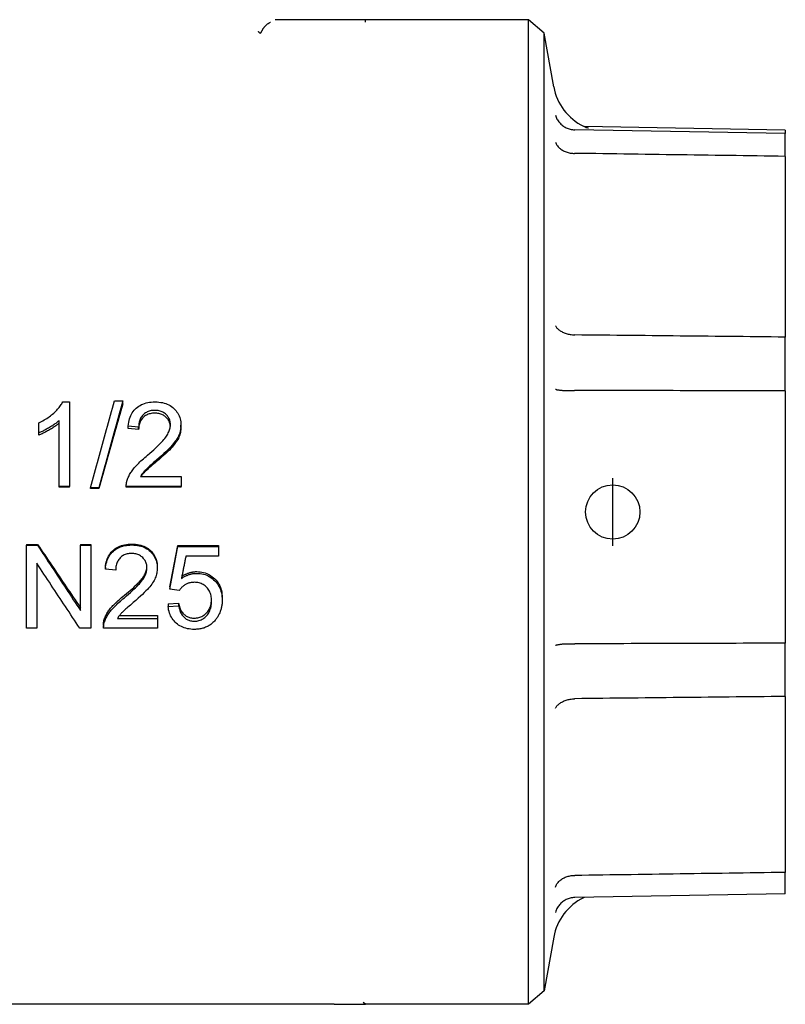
# Model space of a CAD drawing. Header units: millimetres. Extents: x 231 to 1594, y -18 to 379.
# Tile 2 of 5: x 316 to 372, y 159 to 232. Entities that reach past the tile are written whole.
import ezdxf

# ---------------------------------------------------------------- set-up
doc = ezdxf.new("R2010")
doc.units = ezdxf.units.MM
doc.layers.add('DETAIL', color=2, linetype='Continuous')
doc.layers.add('ORIGIN', color=6, linetype='Continuous')

msp = doc.modelspace()

# ---------------------------------------------------------------- linework, layer by layer
at = {"layer": 'DETAIL'}
for p, q in [((340.096, 231.807), (334.368, 231.807)), ((341.035, 231.807), (340.096, 231.807)), ((353.012, 231.807), (341.035, 231.807)), ((341.035, 231.713), (341.035, 231.807)), ((341.035, 231.619), (341.035, 231.713)), ((353.012, 159.307), (353.012, 231.807)), ((354.186, 230.822), (353.012, 231.807)), ((354.186, 160.292), (354.186, 230.822)), ((354.884, 226.862), (354.186, 230.822)), ((371.923, 223.43), (356.43, 223.7)), ((371.923, 223.678), (357.123, 223.937)), ((371.923, 223.678), (371.923, 223.43)), ((371.923, 221.744), (371.923, 223.43)), ((371.923, 221.744), (371.923, 208.436)), ((371.923, 204.469), (371.923, 208.436)), ((371.923, 204.469), (371.923, 185.897)), ((322.563, 203.741), (323.167, 203.741)), ((323.167, 203.511), (323.167, 203.741)), ((318.745, 203.662), (319.229, 203.662)), ((319.229, 203.662), (319.229, 197.432)), ((318.48, 197.432), (318.48, 202.3)), ((316.983, 201.387), (316.983, 202.122)), ((324.329, 201.806), (323.558, 201.887)), ((323.558, 201.709), (323.558, 201.887)), ((324.329, 201.631), (323.558, 201.709)), ((324.329, 201.631), (324.329, 201.806)), ((327.44, 201.778), (327.44, 201.957)), ((316.983, 201.223), (316.983, 201.387)), ((324.46, 198.172), (327.449, 198.172)), ((327.449, 198.172), (327.449, 197.432)), ((319.229, 197.432), (318.48, 197.432)), ((318.48, 197.38), (318.48, 197.432)), ((319.229, 197.38), (318.48, 197.38)), ((319.229, 197.38), (319.229, 197.432)), ((321.4, 197.327), (320.796, 197.327)), ((320.796, 197.278), (320.796, 197.327)), ((321.4, 197.278), (320.796, 197.278)), ((321.4, 197.278), (321.4, 197.327)), ((327.449, 197.432), (323.418, 197.432)), ((323.418, 197.38), (323.418, 197.432)), ((327.449, 197.38), (323.418, 197.38)), ((327.449, 197.38), (327.449, 197.432)), ((316.078, 193.174), (316.892, 193.174)), ((316.078, 193.174), (316.078, 193.105)), ((316.078, 193.105), (316.892, 193.105)), ((316.078, 187.014), (316.078, 193.105)), ((316.892, 193.174), (316.892, 193.105)), ((320.047, 193.174), (320.807, 193.174)), ((320.047, 193.174), (320.047, 193.105)), ((320.047, 193.105), (320.807, 193.105)), ((320.047, 188.307), (320.047, 193.105)), ((320.807, 193.174), (320.807, 193.105)), ((320.807, 193.105), (320.807, 187.014)), ((327.214, 193.096), (330.195, 193.096)), ((327.214, 193.096), (327.214, 193.025)), ((327.214, 193.025), (330.195, 193.025)), ((330.195, 193.096), (330.195, 193.025)), ((330.195, 193.025), (330.195, 192.303)), ((330.195, 192.303), (327.803, 192.303)), ((316.837, 191.783), (316.837, 187.014)), ((321.881, 191.471), (321.881, 191.353)), ((325.7, 191.539), (325.7, 191.423)), ((322.64, 191.273), (321.881, 191.353)), ((326.633, 190.035), (326.633, 189.876)), ((327.323, 189.783), (326.633, 189.876)), ((330.479, 189.247), (330.479, 189.065)), ((326.5, 188.789), (327.273, 188.851)), ((326.5, 188.789), (326.5, 188.593)), ((326.5, 188.593), (327.273, 188.658)), ((327.273, 188.851), (327.273, 188.658)), ((322.922, 187.943), (325.709, 187.943)), ((325.709, 187.943), (325.709, 187.723)), ((321.744, 187.253), (321.744, 187.105)), ((321.831, 187.751), (321.831, 187.526)), ((322.768, 187.723), (325.709, 187.723)), ((325.709, 187.723), (325.709, 187.014)), ((316.837, 187.014), (316.078, 187.014)), ((320.807, 187.014), (319.993, 187.014)), ((325.709, 187.014), (321.744, 187.014)), ((371.923, 181.974), (371.923, 185.897)), ((371.923, 181.974), (371.923, 169.017)), ((371.923, 167.435), (371.923, 169.017)), ((371.923, 167.435), (356.43, 167.164)), ((357.123, 167.176), (357.078, 167.156)), ((354.884, 164.251), (354.186, 160.292)), ((354.186, 160.292), (353.012, 159.307)), ((338.714, 159.307), (307.478, 159.307)), ((338.714, 159.307), (339.811, 159.307)), ((339.811, 159.307), (341.035, 159.307)), ((341.035, 159.307), (340.861, 159.432)), ((353.012, 159.307), (341.035, 159.307))]:
    msp.add_line(p, q, dxfattribs=at)
at = {"layer": 'DETAIL', "flags": 128}
for points in [[(334.032, 231.607), (334.001, 231.592), (333.97, 231.577), (333.94, 231.562), (333.911, 231.545), (333.882, 231.528), (333.854, 231.511), (333.826, 231.492), (333.798, 231.473), (333.771, 231.452), (333.744, 231.431), (333.718, 231.41), (333.692, 231.387), (333.667, 231.365), (333.643, 231.341), (333.62, 231.317), (333.597, 231.292), (333.574, 231.266), (333.553, 231.24), (333.532, 231.213), (333.512, 231.186), (333.492, 231.158), (333.474, 231.13), (333.456, 231.102), (333.439, 231.072)], [(333.266, 230.8), (333.261, 230.805), (333.255, 230.81), (333.249, 230.815), (333.244, 230.82), (333.238, 230.825), (333.233, 230.83), (333.227, 230.836), (333.222, 230.841), (333.216, 230.847), (333.211, 230.853), (333.206, 230.859), (333.2, 230.865), (333.195, 230.871), (333.19, 230.877), (333.184, 230.884), (333.179, 230.89), (333.174, 230.897), (333.169, 230.904), (333.164, 230.91), (333.159, 230.917), (333.154, 230.924), (333.15, 230.932), (333.145, 230.939), (333.14, 230.946)], [(333.394, 230.991), (333.386, 230.977), (333.379, 230.963), (333.372, 230.95), (333.366, 230.937), (333.359, 230.926), (333.354, 230.914), (333.348, 230.904), (333.343, 230.894), (333.338, 230.884), (333.333, 230.875), (333.328, 230.866), (333.323, 230.856), (333.318, 230.848), (333.313, 230.839), (333.308, 230.831), (333.303, 230.824), (333.298, 230.817), (333.293, 230.811), (333.288, 230.805), (333.283, 230.801), (333.279, 230.799), (333.274, 230.797), (333.27, 230.798), (333.266, 230.8)], [(333.439, 231.072), (333.437, 231.069), (333.435, 231.066), (333.433, 231.062), (333.431, 231.059), (333.429, 231.055), (333.428, 231.052), (333.426, 231.049), (333.424, 231.045), (333.422, 231.042), (333.42, 231.038), (333.418, 231.035), (333.416, 231.032), (333.414, 231.028), (333.413, 231.025), (333.411, 231.022), (333.409, 231.018), (333.407, 231.015), (333.405, 231.011), (333.403, 231.008), (333.401, 231.005), (333.4, 231.001), (333.398, 230.998), (333.396, 230.994), (333.394, 230.991)], [(354.998, 224.782), (355.023, 224.708), (355.051, 224.635), (355.084, 224.563), (355.12, 224.493), (355.159, 224.425), (355.203, 224.359), (355.249, 224.296), (355.299, 224.234), (355.352, 224.176), (355.408, 224.12), (355.466, 224.067), (355.528, 224.017), (355.591, 223.971), (355.657, 223.928), (355.726, 223.888), (355.796, 223.852), (355.868, 223.819), (355.942, 223.79), (356.017, 223.765), (356.093, 223.744), (356.171, 223.727), (356.249, 223.714), (356.327, 223.705), (356.406, 223.701)], [(356.406, 223.701), (356.407, 223.701), (356.408, 223.701), (356.409, 223.701), (356.41, 223.701), (356.411, 223.701), (356.412, 223.701), (356.413, 223.701), (356.414, 223.7), (356.415, 223.7), (356.416, 223.7), (356.417, 223.7), (356.418, 223.7), (356.419, 223.7), (356.42, 223.7), (356.421, 223.7), (356.422, 223.7), (356.423, 223.7), (356.424, 223.7), (356.425, 223.7), (356.426, 223.7), (356.427, 223.7), (356.428, 223.7), (356.429, 223.7), (356.43, 223.7)], [(357.078, 223.958), (357.186, 223.911), (357.272, 223.88), (357.336, 223.862), (357.379, 223.851), (357.424, 223.842), (357.435, 223.84)], [(354.998, 222.794), (355.023, 222.734), (355.051, 222.676), (355.084, 222.619), (355.12, 222.563), (355.159, 222.509), (355.203, 222.457), (355.249, 222.407), (355.299, 222.359), (355.352, 222.313), (355.408, 222.27), (355.466, 222.229), (355.528, 222.19), (355.591, 222.155), (355.657, 222.122), (355.726, 222.092), (355.796, 222.065), (355.868, 222.041), (355.942, 222.02), (356.017, 222.002), (356.093, 221.988), (356.171, 221.977), (356.249, 221.969), (356.327, 221.965), (356.406, 221.964)], [(356.43, 221.964), (356.429, 221.964), (356.428, 221.964), (356.427, 221.964), (356.426, 221.964), (356.425, 221.964), (356.424, 221.964), (356.423, 221.964), (356.422, 221.964), (356.421, 221.964), (356.42, 221.964), (356.419, 221.964), (356.418, 221.964), (356.417, 221.964), (356.416, 221.964), (356.415, 221.964), (356.414, 221.964), (356.413, 221.964), (356.412, 221.964), (356.411, 221.964), (356.41, 221.964), (356.409, 221.964), (356.408, 221.964), (356.407, 221.964), (356.406, 221.964)], [(371.923, 221.744), (371.408, 221.751), (370.892, 221.758), (370.377, 221.766), (369.861, 221.773), (369.346, 221.78), (368.83, 221.788), (368.314, 221.795), (367.799, 221.802), (367.283, 221.81), (366.767, 221.817), (366.251, 221.824), (365.734, 221.832), (365.218, 221.839), (364.702, 221.846), (364.185, 221.854), (363.669, 221.861), (363.152, 221.868), (362.636, 221.876), (362.119, 221.883), (361.602, 221.89), (361.085, 221.898), (360.568, 221.905), (360.051, 221.912), (359.534, 221.92), (359.017, 221.927), (358.5, 221.934), (357.982, 221.942), (357.465, 221.949), (356.947, 221.956), (356.43, 221.964)], [(354.998, 209.274), (355.023, 209.23), (355.051, 209.186), (355.084, 209.143), (355.12, 209.101), (355.159, 209.06), (355.203, 209.02), (355.249, 208.981), (355.299, 208.944), (355.352, 208.908), (355.408, 208.873), (355.466, 208.841), (355.528, 208.809), (355.591, 208.78), (355.657, 208.753), (355.726, 208.727), (355.796, 208.703), (355.868, 208.682), (355.942, 208.662), (356.017, 208.645), (356.093, 208.63), (356.171, 208.618), (356.249, 208.607), (356.327, 208.6), (356.406, 208.594)], [(356.406, 208.594), (356.407, 208.594), (356.408, 208.594), (356.409, 208.594), (356.41, 208.594), (356.411, 208.594), (356.412, 208.594), (356.413, 208.594), (356.414, 208.594), (356.415, 208.594), (356.416, 208.594), (356.417, 208.594), (356.418, 208.594), (356.419, 208.593), (356.42, 208.593), (356.421, 208.593), (356.422, 208.593), (356.423, 208.593), (356.424, 208.593), (356.425, 208.593), (356.426, 208.593), (356.427, 208.593), (356.428, 208.593), (356.429, 208.593), (356.43, 208.593)], [(371.923, 208.436), (371.408, 208.441), (370.892, 208.446), (370.377, 208.452), (369.861, 208.457), (369.346, 208.462), (368.83, 208.467), (368.314, 208.472), (367.799, 208.478), (367.283, 208.483), (366.767, 208.488), (366.251, 208.493), (365.734, 208.499), (365.218, 208.504), (364.702, 208.509), (364.185, 208.514), (363.669, 208.52), (363.152, 208.525), (362.636, 208.53), (362.119, 208.535), (361.602, 208.541), (361.085, 208.546), (360.568, 208.551), (360.051, 208.556), (359.534, 208.562), (359.017, 208.567), (358.5, 208.572), (357.982, 208.577), (357.465, 208.583), (356.947, 208.588), (356.43, 208.593)], [(354.998, 204.599), (355.023, 204.589), (355.051, 204.58), (355.084, 204.571), (355.12, 204.563), (355.159, 204.555), (355.203, 204.547), (355.249, 204.54), (355.299, 204.533), (355.352, 204.527), (355.408, 204.522), (355.466, 204.517), (355.528, 204.512), (355.591, 204.509), (355.657, 204.506), (355.726, 204.503), (355.796, 204.501), (355.868, 204.5), (355.942, 204.499), (356.017, 204.499), (356.093, 204.5), (356.171, 204.501), (356.249, 204.503), (356.327, 204.506), (356.406, 204.509)], [(356.43, 204.509), (356.429, 204.509), (356.428, 204.509), (356.427, 204.509), (356.426, 204.509), (356.425, 204.509), (356.424, 204.509), (356.423, 204.509), (356.422, 204.509), (356.421, 204.509), (356.42, 204.509), (356.419, 204.509), (356.418, 204.509), (356.417, 204.509), (356.416, 204.509), (356.415, 204.509), (356.414, 204.509), (356.413, 204.509), (356.412, 204.509), (356.411, 204.509), (356.41, 204.509), (356.409, 204.509), (356.408, 204.509), (356.407, 204.509), (356.406, 204.509)], [(371.923, 204.469), (371.408, 204.471), (370.892, 204.472), (370.377, 204.473), (369.861, 204.475), (369.346, 204.476), (368.83, 204.477), (368.314, 204.479), (367.799, 204.48), (367.283, 204.481), (366.767, 204.483), (366.251, 204.484), (365.734, 204.485), (365.218, 204.487), (364.702, 204.488), (364.185, 204.489), (363.669, 204.491), (363.152, 204.492), (362.636, 204.493), (362.119, 204.495), (361.602, 204.496), (361.085, 204.497), (360.568, 204.499), (360.051, 204.5), (359.534, 204.501), (359.017, 204.503), (358.5, 204.504), (357.982, 204.505), (357.465, 204.507), (356.947, 204.508), (356.43, 204.509)], [(320.796, 197.327), (320.869, 197.597), (320.943, 197.867), (321.017, 198.137), (321.09, 198.406), (321.164, 198.675), (321.237, 198.945), (321.311, 199.213), (321.385, 199.482), (321.458, 199.751), (321.532, 200.019), (321.606, 200.287), (321.679, 200.555), (321.753, 200.822), (321.826, 201.089), (321.9, 201.356), (321.974, 201.623), (322.047, 201.889), (322.121, 202.155), (322.194, 202.42), (322.268, 202.685), (322.342, 202.95), (322.415, 203.214), (322.489, 203.478), (322.563, 203.741)], [(323.167, 203.741), (323.093, 203.478), (323.02, 203.214), (322.946, 202.95), (322.873, 202.685), (322.799, 202.42), (322.725, 202.155), (322.652, 201.889), (322.578, 201.623), (322.504, 201.356), (322.431, 201.089), (322.357, 200.822), (322.284, 200.555), (322.21, 200.287), (322.136, 200.019), (322.063, 199.751), (321.989, 199.482), (321.916, 199.213), (321.842, 198.945), (321.768, 198.675), (321.695, 198.406), (321.621, 198.137), (321.547, 197.867), (321.474, 197.597), (321.4, 197.327)], [(316.983, 202.122), (317.087, 202.172), (317.188, 202.224), (317.287, 202.278), (317.384, 202.333), (317.479, 202.391), (317.571, 202.45), (317.662, 202.511), (317.75, 202.574), (317.836, 202.638), (317.92, 202.704), (318.001, 202.772), (318.081, 202.842), (318.157, 202.912), (318.229, 202.983), (318.298, 203.052), (318.363, 203.121), (318.424, 203.19), (318.482, 203.259), (318.535, 203.327), (318.585, 203.395), (318.631, 203.462), (318.673, 203.529), (318.711, 203.596), (318.745, 203.662)], [(323.167, 203.511), (323.093, 203.255), (323.02, 202.999), (322.946, 202.742), (322.873, 202.485), (322.799, 202.228), (322.725, 201.97), (322.652, 201.711), (322.578, 201.453), (322.504, 201.194), (322.431, 200.934), (322.357, 200.675), (322.284, 200.415), (322.21, 200.154), (322.136, 199.894), (322.063, 199.633), (321.989, 199.372), (321.916, 199.111), (321.842, 198.85), (321.768, 198.588), (321.695, 198.326), (321.621, 198.064), (321.547, 197.802), (321.474, 197.54), (321.4, 197.278)], [(323.558, 201.887), (323.574, 202.029), (323.596, 202.165), (323.624, 202.296), (323.659, 202.42), (323.699, 202.539), (323.746, 202.652), (323.798, 202.76), (323.857, 202.861), (323.922, 202.957), (323.993, 203.047), (324.07, 203.131), (324.153, 203.209), (324.241, 203.282), (324.334, 203.348), (324.433, 203.407), (324.536, 203.461), (324.644, 203.508), (324.757, 203.549), (324.875, 203.583), (324.998, 203.612), (325.126, 203.633), (325.258, 203.649), (325.396, 203.659), (325.538, 203.662)], [(325.52, 203.041), (325.431, 203.039), (325.346, 203.032), (325.263, 203.02), (325.184, 203.005), (325.108, 202.984), (325.034, 202.959), (324.964, 202.929), (324.897, 202.895), (324.832, 202.857), (324.771, 202.813), (324.712, 202.766), (324.657, 202.713), (324.605, 202.657), (324.558, 202.597), (324.515, 202.534), (324.477, 202.467), (324.443, 202.396), (324.414, 202.323), (324.388, 202.245), (324.368, 202.165), (324.352, 202.08), (324.34, 201.993), (324.332, 201.901), (324.329, 201.806)], [(326.668, 201.976), (326.666, 202.05), (326.659, 202.122), (326.648, 202.193), (326.633, 202.261), (326.613, 202.327), (326.588, 202.391), (326.56, 202.454), (326.526, 202.514), (326.489, 202.572), (326.447, 202.628), (326.4, 202.682), (326.349, 202.734), (326.295, 202.783), (326.238, 202.828), (326.178, 202.869), (326.116, 202.905), (326.051, 202.937), (325.983, 202.964), (325.912, 202.988), (325.839, 203.007), (325.763, 203.022), (325.685, 203.032), (325.603, 203.039), (325.52, 203.041)], [(325.538, 203.662), (325.682, 203.658), (325.821, 203.648), (325.955, 203.631), (326.083, 203.608), (326.207, 203.577), (326.325, 203.54), (326.438, 203.496), (326.547, 203.445), (326.65, 203.388), (326.748, 203.323), (326.841, 203.252), (326.928, 203.174), (327.01, 203.091), (327.085, 203.005), (327.152, 202.915), (327.212, 202.822), (327.266, 202.726), (327.312, 202.626), (327.351, 202.523), (327.383, 202.416), (327.408, 202.307), (327.426, 202.194), (327.436, 202.077), (327.44, 201.957)], [(318.48, 202.3), (318.434, 202.257), (318.386, 202.214), (318.335, 202.171), (318.282, 202.128), (318.226, 202.085), (318.168, 202.041), (318.108, 201.998), (318.045, 201.955), (317.98, 201.911), (317.913, 201.868), (317.843, 201.824), (317.771, 201.781), (317.699, 201.738), (317.627, 201.697), (317.557, 201.658), (317.489, 201.621), (317.421, 201.585), (317.355, 201.551), (317.29, 201.52), (317.226, 201.489), (317.163, 201.461), (317.102, 201.435), (317.042, 201.41), (316.983, 201.387)], [(325.52, 202.831), (325.431, 202.829), (325.346, 202.822), (325.263, 202.811), (325.184, 202.796), (325.108, 202.776), (325.034, 202.751), (324.964, 202.723), (324.897, 202.69), (324.832, 202.652), (324.771, 202.61), (324.712, 202.563), (324.657, 202.512), (324.605, 202.458), (324.558, 202.399), (324.515, 202.338), (324.477, 202.273), (324.443, 202.205), (324.414, 202.133), (324.388, 202.058), (324.368, 201.979), (324.352, 201.897), (324.34, 201.812), (324.332, 201.723), (324.329, 201.631)], [(326.664, 201.888), (326.657, 201.954), (326.646, 202.018), (326.631, 202.08), (326.611, 202.141), (326.588, 202.2), (326.561, 202.257), (326.53, 202.313), (326.495, 202.367), (326.456, 202.419), (326.413, 202.469), (326.366, 202.517), (326.315, 202.564), (326.262, 202.607), (326.207, 202.645), (326.149, 202.681), (326.088, 202.712), (326.026, 202.74), (325.961, 202.764), (325.893, 202.785), (325.823, 202.801), (325.751, 202.814), (325.676, 202.824), (325.599, 202.829), (325.52, 202.831)], [(318.48, 202.111), (318.434, 202.069), (318.386, 202.027), (318.335, 201.985), (318.282, 201.943), (318.226, 201.901), (318.168, 201.859), (318.108, 201.817), (318.045, 201.775), (317.98, 201.733), (317.913, 201.691), (317.843, 201.648), (317.771, 201.606), (317.699, 201.565), (317.627, 201.525), (317.557, 201.487), (317.489, 201.451), (317.421, 201.416), (317.355, 201.383), (317.29, 201.352), (317.226, 201.323), (317.163, 201.295), (317.102, 201.27), (317.042, 201.246), (316.983, 201.223)], [(324.98, 199.744), (325.141, 199.88), (325.293, 200.012), (325.435, 200.139), (325.569, 200.261), (325.694, 200.379), (325.81, 200.491), (325.917, 200.598), (326.016, 200.701), (326.105, 200.798), (326.185, 200.891), (326.257, 200.978), (326.319, 201.061), (326.375, 201.141), (326.426, 201.22), (326.472, 201.299), (326.513, 201.377), (326.549, 201.454), (326.581, 201.531), (326.607, 201.607), (326.629, 201.682), (326.646, 201.756), (326.658, 201.83), (326.666, 201.903), (326.668, 201.976)], [(327.44, 201.957), (327.437, 201.864), (327.43, 201.772), (327.419, 201.68), (327.403, 201.589), (327.382, 201.497), (327.356, 201.407), (327.326, 201.316), (327.291, 201.226), (327.251, 201.136), (327.204, 201.044), (327.151, 200.952), (327.092, 200.858), (327.027, 200.762), (326.955, 200.666), (326.878, 200.568), (326.793, 200.47), (326.699, 200.365), (326.591, 200.252), (326.468, 200.129), (326.331, 199.996), (326.18, 199.855), (326.014, 199.704), (325.834, 199.543), (325.64, 199.373)], [(327.44, 201.778), (327.437, 201.687), (327.43, 201.598), (327.419, 201.508), (327.403, 201.419), (327.382, 201.331), (327.356, 201.243), (327.326, 201.155), (327.291, 201.067), (327.251, 200.98), (327.204, 200.891), (327.151, 200.8), (327.092, 200.709), (327.027, 200.616), (326.955, 200.523), (326.878, 200.428), (326.793, 200.332), (326.699, 200.23), (326.591, 200.12), (326.468, 200.001), (326.331, 199.872), (326.18, 199.734), (326.014, 199.587), (325.834, 199.431), (325.64, 199.266)], [(323.506, 197.967), (323.533, 198.038), (323.563, 198.108), (323.595, 198.178), (323.629, 198.248), (323.667, 198.318), (323.706, 198.388), (323.749, 198.457), (323.794, 198.526), (323.841, 198.595), (323.891, 198.663), (323.944, 198.731), (323.999, 198.799), (324.058, 198.868), (324.121, 198.939), (324.188, 199.011), (324.259, 199.085), (324.335, 199.161), (324.414, 199.239), (324.498, 199.319), (324.586, 199.4), (324.678, 199.483), (324.775, 199.568), (324.875, 199.655), (324.98, 199.744)], [(325.64, 199.373), (325.531, 199.279), (325.429, 199.191), (325.334, 199.108), (325.245, 199.03), (325.163, 198.957), (325.087, 198.889), (325.018, 198.826), (324.956, 198.769), (324.901, 198.716), (324.853, 198.669), (324.811, 198.627), (324.776, 198.59), (324.744, 198.555), (324.714, 198.52), (324.684, 198.486), (324.656, 198.451), (324.628, 198.416), (324.601, 198.382), (324.575, 198.347), (324.55, 198.312), (324.526, 198.277), (324.503, 198.242), (324.481, 198.207), (324.46, 198.172)], [(325.64, 199.266), (325.541, 199.183), (325.447, 199.104), (325.359, 199.03), (325.276, 198.959), (325.199, 198.893), (325.127, 198.831), (325.061, 198.773), (325, 198.719), (324.945, 198.669), (324.896, 198.623), (324.852, 198.581), (324.814, 198.544), (324.781, 198.51), (324.752, 198.48), (324.724, 198.449), (324.697, 198.418), (324.671, 198.388), (324.645, 198.357), (324.62, 198.326), (324.596, 198.296), (324.573, 198.265), (324.55, 198.234), (324.528, 198.203), (324.507, 198.172)], [(323.418, 197.432), (323.417, 197.455), (323.417, 197.478), (323.417, 197.501), (323.418, 197.524), (323.419, 197.547), (323.42, 197.57), (323.422, 197.592), (323.424, 197.615), (323.426, 197.637), (323.429, 197.66), (323.432, 197.682), (323.435, 197.705), (323.439, 197.727), (323.444, 197.749), (323.448, 197.771), (323.453, 197.793), (323.459, 197.815), (323.464, 197.837), (323.47, 197.859), (323.477, 197.881), (323.484, 197.902), (323.491, 197.924), (323.498, 197.946), (323.506, 197.967)], [(316.892, 193.174), (317.023, 192.978), (317.155, 192.782), (317.286, 192.586), (317.418, 192.391), (317.549, 192.196), (317.681, 192), (317.812, 191.805), (317.944, 191.61), (318.075, 191.415), (318.207, 191.22), (318.338, 191.026), (318.47, 190.831), (318.601, 190.637), (318.733, 190.443), (318.864, 190.249), (318.996, 190.055), (319.127, 189.861), (319.259, 189.668), (319.39, 189.474), (319.521, 189.281), (319.653, 189.088), (319.784, 188.896), (319.916, 188.703), (320.047, 188.511)], [(316.892, 193.105), (317.023, 192.903), (317.155, 192.702), (317.286, 192.501), (317.418, 192.3), (317.549, 192.099), (317.681, 191.898), (317.812, 191.697), (317.944, 191.496), (318.075, 191.296), (318.207, 191.095), (318.338, 190.895), (318.47, 190.695), (318.601, 190.495), (318.733, 190.295), (318.864, 190.095), (318.996, 189.896), (319.127, 189.697), (319.259, 189.498), (319.39, 189.299), (319.521, 189.1), (319.653, 188.902), (319.784, 188.703), (319.916, 188.505), (320.047, 188.307)], [(321.881, 191.471), (321.897, 191.608), (321.919, 191.74), (321.947, 191.866), (321.981, 191.987), (322.021, 192.102), (322.066, 192.212), (322.118, 192.316), (322.176, 192.415), (322.24, 192.508), (322.309, 192.595), (322.385, 192.678), (322.467, 192.754), (322.554, 192.825), (322.645, 192.889), (322.742, 192.947), (322.844, 193), (322.95, 193.046), (323.061, 193.086), (323.177, 193.12), (323.298, 193.147), (323.424, 193.169), (323.554, 193.184), (323.689, 193.193), (323.829, 193.196)], [(321.881, 191.353), (321.897, 191.494), (321.919, 191.63), (321.947, 191.76), (321.981, 191.884), (322.021, 192.002), (322.066, 192.115), (322.118, 192.223), (322.176, 192.324), (322.24, 192.42), (322.309, 192.51), (322.385, 192.594), (322.467, 192.673), (322.554, 192.746), (322.645, 192.812), (322.742, 192.872), (322.844, 192.926), (322.95, 192.973), (323.061, 193.014), (323.177, 193.049), (323.298, 193.078), (323.424, 193.1), (323.554, 193.116), (323.689, 193.125), (323.829, 193.128)], [(323.829, 193.196), (323.971, 193.193), (324.107, 193.183), (324.239, 193.167), (324.365, 193.143), (324.487, 193.114), (324.603, 193.077), (324.715, 193.034), (324.821, 192.984), (324.923, 192.928), (325.019, 192.865), (325.11, 192.796), (325.197, 192.72), (325.277, 192.639), (325.35, 192.555), (325.417, 192.467), (325.476, 192.377), (325.529, 192.283), (325.574, 192.186), (325.612, 192.086), (325.644, 191.983), (325.668, 191.877), (325.686, 191.767), (325.696, 191.655), (325.7, 191.539)], [(323.829, 193.128), (323.971, 193.125), (324.107, 193.115), (324.239, 193.098), (324.365, 193.074), (324.487, 193.043), (324.603, 193.006), (324.715, 192.961), (324.821, 192.91), (324.923, 192.852), (325.019, 192.788), (325.11, 192.716), (325.197, 192.638), (325.277, 192.555), (325.35, 192.468), (325.417, 192.378), (325.476, 192.285), (325.529, 192.189), (325.574, 192.089), (325.612, 191.986), (325.644, 191.88), (325.668, 191.771), (325.686, 191.658), (325.696, 191.542), (325.7, 191.423)], [(326.633, 190.035), (326.657, 190.162), (326.681, 190.289), (326.705, 190.416), (326.73, 190.543), (326.754, 190.67), (326.778, 190.797), (326.802, 190.924), (326.826, 191.052), (326.851, 191.179), (326.875, 191.307), (326.899, 191.434), (326.923, 191.562), (326.947, 191.689), (326.972, 191.817), (326.996, 191.945), (327.02, 192.072), (327.044, 192.2), (327.068, 192.328), (327.093, 192.456), (327.117, 192.584), (327.141, 192.712), (327.165, 192.84), (327.189, 192.968), (327.214, 193.096)], [(326.633, 189.876), (326.657, 190.006), (326.681, 190.137), (326.705, 190.268), (326.73, 190.398), (326.754, 190.529), (326.778, 190.66), (326.802, 190.791), (326.826, 190.922), (326.851, 191.053), (326.875, 191.184), (326.899, 191.315), (326.923, 191.446), (326.947, 191.578), (326.972, 191.709), (326.996, 191.84), (327.02, 191.972), (327.044, 192.103), (327.068, 192.235), (327.093, 192.366), (327.117, 192.498), (327.141, 192.63), (327.165, 192.761), (327.189, 192.893), (327.214, 193.025)], [(323.811, 192.504), (323.724, 192.502), (323.64, 192.495), (323.559, 192.484), (323.481, 192.468), (323.406, 192.447), (323.334, 192.422), (323.265, 192.393), (323.198, 192.358), (323.135, 192.32), (323.075, 192.276), (323.017, 192.229), (322.963, 192.176), (322.912, 192.12), (322.866, 192.06), (322.823, 191.997), (322.786, 191.93), (322.752, 191.86), (322.723, 191.787), (322.699, 191.71), (322.678, 191.629), (322.662, 191.545), (322.651, 191.458), (322.643, 191.368), (322.64, 191.273)], [(324.941, 191.442), (324.939, 191.515), (324.932, 191.587), (324.921, 191.657), (324.906, 191.725), (324.886, 191.791), (324.862, 191.855), (324.834, 191.917), (324.801, 191.977), (324.764, 192.035), (324.723, 192.091), (324.677, 192.145), (324.627, 192.197), (324.574, 192.246), (324.518, 192.291), (324.459, 192.332), (324.397, 192.368), (324.333, 192.4), (324.267, 192.428), (324.197, 192.451), (324.125, 192.47), (324.051, 192.485), (323.974, 192.496), (323.894, 192.502), (323.811, 192.504)], [(327.803, 192.303), (327.79, 192.234), (327.776, 192.165), (327.763, 192.097), (327.749, 192.028), (327.736, 191.959), (327.722, 191.891), (327.709, 191.822), (327.695, 191.753), (327.682, 191.685), (327.668, 191.616), (327.655, 191.548), (327.641, 191.479), (327.628, 191.411), (327.614, 191.342), (327.601, 191.273), (327.587, 191.205), (327.573, 191.136), (327.56, 191.068), (327.546, 191), (327.533, 190.931), (327.519, 190.863), (327.506, 190.794), (327.492, 190.726), (327.479, 190.658)], [(319.993, 187.014), (319.861, 187.21), (319.73, 187.406), (319.598, 187.603), (319.467, 187.8), (319.335, 187.997), (319.204, 188.195), (319.072, 188.392), (318.941, 188.59), (318.809, 188.788), (318.678, 188.987), (318.546, 189.185), (318.415, 189.384), (318.283, 189.583), (318.152, 189.782), (318.02, 189.982), (317.889, 190.181), (317.757, 190.381), (317.626, 190.581), (317.494, 190.781), (317.363, 190.981), (317.231, 191.181), (317.1, 191.382), (316.968, 191.582), (316.837, 191.783)], [(323.281, 189.422), (323.434, 189.548), (323.578, 189.669), (323.715, 189.786), (323.843, 189.899), (323.963, 190.007), (324.075, 190.112), (324.179, 190.212), (324.275, 190.307), (324.362, 190.399), (324.441, 190.486), (324.512, 190.568), (324.575, 190.647), (324.63, 190.721), (324.68, 190.795), (324.726, 190.869), (324.768, 190.941), (324.805, 191.013), (324.837, 191.085), (324.865, 191.156), (324.889, 191.226), (324.908, 191.296), (324.923, 191.365), (324.933, 191.434), (324.939, 191.502)], [(323.281, 189.245), (323.439, 189.379), (323.588, 189.507), (323.728, 189.632), (323.86, 189.751), (323.983, 189.866), (324.097, 189.976), (324.202, 190.081), (324.299, 190.182), (324.387, 190.277), (324.466, 190.369), (324.536, 190.455), (324.598, 190.536), (324.652, 190.615), (324.702, 190.694), (324.748, 190.771), (324.788, 190.848), (324.824, 190.925), (324.855, 191), (324.881, 191.075), (324.903, 191.15), (324.919, 191.224), (324.931, 191.297), (324.938, 191.37), (324.941, 191.442)], [(325.7, 191.423), (325.698, 191.331), (325.691, 191.239), (325.679, 191.148), (325.663, 191.058), (325.643, 190.967), (325.618, 190.878), (325.588, 190.788), (325.553, 190.7), (325.514, 190.61), (325.468, 190.52), (325.416, 190.429), (325.358, 190.336), (325.294, 190.243), (325.223, 190.148), (325.147, 190.052), (325.064, 189.955), (324.971, 189.853), (324.865, 189.741), (324.744, 189.621), (324.609, 189.492), (324.46, 189.353), (324.298, 189.206), (324.121, 189.05), (323.93, 188.884)], [(327.479, 190.658), (327.524, 190.689), (327.569, 190.719), (327.615, 190.747), (327.66, 190.774), (327.706, 190.8), (327.752, 190.825), (327.798, 190.848), (327.845, 190.87), (327.891, 190.891), (327.938, 190.91), (327.985, 190.928), (328.032, 190.944), (328.079, 190.96), (328.127, 190.974), (328.175, 190.986), (328.223, 190.997), (328.271, 191.007), (328.319, 191.016), (328.368, 191.023), (328.416, 191.029), (328.465, 191.034), (328.514, 191.037), (328.563, 191.039), (328.613, 191.04)], [(327.51, 190.816), (327.554, 190.845), (327.598, 190.872), (327.642, 190.898), (327.687, 190.923), (327.731, 190.947), (327.776, 190.97), (327.821, 190.991), (327.866, 191.011), (327.912, 191.03), (327.957, 191.047), (328.003, 191.064), (328.049, 191.079), (328.095, 191.093), (328.141, 191.106), (328.187, 191.117), (328.234, 191.128), (328.281, 191.137), (328.328, 191.145), (328.375, 191.151), (328.422, 191.157), (328.469, 191.161), (328.517, 191.164), (328.565, 191.166), (328.613, 191.167)], [(328.613, 191.167), (328.742, 191.163), (328.868, 191.152), (328.991, 191.133), (329.11, 191.107), (329.226, 191.073), (329.338, 191.032), (329.447, 190.983), (329.552, 190.927), (329.654, 190.863), (329.752, 190.792), (329.847, 190.713), (329.939, 190.627), (330.025, 190.536), (330.104, 190.439), (330.175, 190.339), (330.239, 190.234), (330.295, 190.126), (330.344, 190.013), (330.385, 189.895), (330.419, 189.774), (330.445, 189.648), (330.464, 189.519), (330.475, 189.385), (330.479, 189.247)], [(328.613, 191.04), (328.742, 191.036), (328.868, 191.025), (328.991, 191.005), (329.11, 190.978), (329.226, 190.944), (329.338, 190.901), (329.447, 190.851), (329.552, 190.793), (329.654, 190.728), (329.752, 190.655), (329.847, 190.574), (329.939, 190.485), (330.025, 190.391), (330.104, 190.292), (330.175, 190.188), (330.239, 190.081), (330.295, 189.969), (330.344, 189.853), (330.385, 189.732), (330.419, 189.607), (330.445, 189.478), (330.464, 189.344), (330.475, 189.207), (330.479, 189.065)], [(328.416, 190.378), (328.357, 190.377), (328.299, 190.373), (328.242, 190.368), (328.186, 190.36), (328.131, 190.349), (328.077, 190.337), (328.024, 190.322), (327.972, 190.305), (327.921, 190.285), (327.871, 190.263), (327.822, 190.239), (327.774, 190.213), (327.727, 190.185), (327.682, 190.155), (327.638, 190.124), (327.597, 190.092), (327.557, 190.058), (327.518, 190.023), (327.482, 189.986), (327.447, 189.948), (327.413, 189.909), (327.382, 189.868), (327.352, 189.826), (327.323, 189.783)], [(329.697, 188.995), (329.694, 189.1), (329.687, 189.201), (329.675, 189.298), (329.658, 189.391), (329.636, 189.481), (329.609, 189.567), (329.577, 189.65), (329.54, 189.728), (329.499, 189.803), (329.452, 189.875), (329.401, 189.942), (329.345, 190.006), (329.284, 190.065), (329.221, 190.12), (329.155, 190.169), (329.085, 190.213), (329.012, 190.251), (328.936, 190.285), (328.858, 190.313), (328.776, 190.337), (328.69, 190.355), (328.602, 190.368), (328.511, 190.376), (328.416, 190.378)], [(321.831, 187.751), (321.857, 187.817), (321.886, 187.883), (321.918, 187.949), (321.952, 188.014), (321.988, 188.08), (322.028, 188.145), (322.069, 188.209), (322.113, 188.274), (322.16, 188.339), (322.209, 188.403), (322.261, 188.467), (322.316, 188.531), (322.373, 188.596), (322.435, 188.662), (322.501, 188.73), (322.571, 188.8), (322.645, 188.872), (322.724, 188.945), (322.806, 189.02), (322.893, 189.097), (322.984, 189.176), (323.079, 189.256), (323.177, 189.338), (323.281, 189.422)], [(321.831, 187.526), (321.857, 187.594), (321.886, 187.662), (321.918, 187.729), (321.952, 187.797), (321.988, 187.864), (322.028, 187.931), (322.069, 187.997), (322.113, 188.064), (322.16, 188.13), (322.209, 188.196), (322.261, 188.262), (322.316, 188.328), (322.373, 188.395), (322.435, 188.463), (322.501, 188.533), (322.571, 188.605), (322.645, 188.679), (322.724, 188.754), (322.806, 188.832), (322.893, 188.911), (322.984, 188.992), (323.079, 189.074), (323.177, 189.159), (323.281, 189.245)], [(323.93, 188.884), (323.823, 188.794), (323.722, 188.708), (323.628, 188.627), (323.541, 188.551), (323.46, 188.481), (323.386, 188.415), (323.318, 188.354), (323.257, 188.299), (323.203, 188.248), (323.155, 188.202), (323.114, 188.161), (323.079, 188.126), (323.049, 188.092), (323.019, 188.059), (322.99, 188.025), (322.962, 187.992), (322.934, 187.958), (322.908, 187.925), (322.882, 187.891), (322.858, 187.858), (322.834, 187.824), (322.811, 187.791), (322.789, 187.757), (322.768, 187.723)], [(328.43, 186.913), (328.296, 186.916), (328.165, 186.926), (328.039, 186.942), (327.918, 186.964), (327.8, 186.992), (327.686, 187.027), (327.577, 187.069), (327.472, 187.116), (327.371, 187.17), (327.274, 187.23), (327.181, 187.297), (327.092, 187.37), (327.009, 187.449), (326.932, 187.531), (326.861, 187.618), (326.796, 187.71), (326.737, 187.805), (326.685, 187.905), (326.639, 188.009), (326.598, 188.117), (326.565, 188.23), (326.537, 188.347), (326.515, 188.468), (326.5, 188.593)], [(327.273, 188.851), (327.289, 188.761), (327.308, 188.674), (327.33, 188.591), (327.356, 188.512), (327.384, 188.437), (327.416, 188.365), (327.451, 188.298), (327.488, 188.234), (327.529, 188.175), (327.573, 188.119), (327.621, 188.067), (327.671, 188.019), (327.724, 187.975), (327.778, 187.934), (327.835, 187.898), (327.893, 187.865), (327.953, 187.837), (328.015, 187.812), (328.079, 187.79), (328.144, 187.773), (328.212, 187.76), (328.281, 187.75), (328.352, 187.744), (328.425, 187.742)], [(327.273, 188.658), (327.289, 188.564), (327.308, 188.475), (327.33, 188.39), (327.356, 188.308), (327.384, 188.231), (327.416, 188.158), (327.451, 188.088), (327.488, 188.023), (327.529, 187.962), (327.573, 187.904), (327.621, 187.851), (327.671, 187.801), (327.724, 187.756), (327.778, 187.714), (327.835, 187.677), (327.893, 187.643), (327.953, 187.614), (328.015, 187.588), (328.079, 187.566), (328.144, 187.549), (328.212, 187.535), (328.281, 187.525), (328.352, 187.519), (328.425, 187.517)], [(328.425, 187.742), (328.511, 187.745), (328.594, 187.753), (328.675, 187.765), (328.754, 187.783), (328.831, 187.806), (328.905, 187.834), (328.977, 187.867), (329.047, 187.905), (329.115, 187.948), (329.18, 187.996), (329.244, 188.049), (329.304, 188.107), (329.363, 188.171), (329.417, 188.237), (329.466, 188.307), (329.51, 188.381), (329.55, 188.457), (329.585, 188.537), (329.615, 188.62), (329.64, 188.707), (329.661, 188.797), (329.677, 188.89), (329.688, 188.987), (329.695, 189.087)], [(328.425, 187.517), (328.514, 187.52), (328.6, 187.528), (328.684, 187.542), (328.766, 187.562), (328.845, 187.587), (328.922, 187.618), (328.996, 187.654), (329.068, 187.696), (329.137, 187.744), (329.204, 187.797), (329.269, 187.856), (329.331, 187.921), (329.389, 187.99), (329.443, 188.063), (329.491, 188.14), (329.534, 188.22), (329.572, 188.304), (329.605, 188.392), (329.633, 188.483), (329.656, 188.578), (329.674, 188.677), (329.687, 188.779), (329.694, 188.885), (329.697, 188.995)], [(330.479, 189.065), (330.478, 188.996), (330.475, 188.928), (330.471, 188.861), (330.466, 188.795), (330.458, 188.73), (330.449, 188.665), (330.438, 188.601), (330.426, 188.538), (330.412, 188.476), (330.396, 188.415), (330.379, 188.354), (330.36, 188.295), (330.339, 188.236), (330.317, 188.178), (330.293, 188.12), (330.267, 188.064), (330.24, 188.008), (330.211, 187.953), (330.181, 187.899), (330.149, 187.846), (330.115, 187.793), (330.079, 187.742), (330.042, 187.691), (330.003, 187.641)], [(321.744, 187.253), (321.743, 187.275), (321.743, 187.296), (321.743, 187.317), (321.744, 187.339), (321.745, 187.36), (321.746, 187.381), (321.748, 187.402), (321.75, 187.423), (321.752, 187.444), (321.755, 187.465), (321.758, 187.486), (321.761, 187.507), (321.765, 187.527), (321.769, 187.548), (321.774, 187.569), (321.779, 187.589), (321.784, 187.61), (321.789, 187.63), (321.795, 187.65), (321.802, 187.671), (321.809, 187.691), (321.816, 187.711), (321.823, 187.731), (321.831, 187.751)], [(321.744, 187.014), (321.743, 187.036), (321.743, 187.058), (321.743, 187.08), (321.744, 187.101), (321.745, 187.123), (321.746, 187.145), (321.748, 187.167), (321.75, 187.188), (321.752, 187.21), (321.755, 187.231), (321.758, 187.253), (321.761, 187.274), (321.765, 187.296), (321.769, 187.317), (321.774, 187.338), (321.779, 187.359), (321.784, 187.38), (321.789, 187.401), (321.795, 187.422), (321.802, 187.443), (321.809, 187.464), (321.816, 187.485), (321.823, 187.505), (321.831, 187.526)], [(330.003, 187.641), (329.954, 187.581), (329.904, 187.524), (329.853, 187.47), (329.799, 187.418), (329.745, 187.369), (329.689, 187.322), (329.631, 187.278), (329.572, 187.236), (329.512, 187.197), (329.45, 187.16), (329.387, 187.126), (329.322, 187.095), (329.255, 187.066), (329.188, 187.039), (329.119, 187.015), (329.048, 186.994), (328.976, 186.975), (328.902, 186.959), (328.827, 186.945), (328.751, 186.933), (328.673, 186.924), (328.593, 186.918), (328.512, 186.914), (328.43, 186.913)], [(354.998, 185.731), (355.023, 185.743), (355.051, 185.754), (355.084, 185.765), (355.12, 185.775), (355.159, 185.785), (355.203, 185.794), (355.249, 185.803), (355.299, 185.811), (355.352, 185.819), (355.408, 185.826), (355.466, 185.832), (355.528, 185.838), (355.591, 185.843), (355.657, 185.847), (355.726, 185.851), (355.796, 185.854), (355.868, 185.856), (355.942, 185.858), (356.017, 185.858), (356.093, 185.858), (356.171, 185.857), (356.249, 185.856), (356.327, 185.853), (356.406, 185.85)], [(356.406, 185.85), (356.407, 185.85), (356.408, 185.85), (356.409, 185.85), (356.41, 185.85), (356.411, 185.85), (356.412, 185.85), (356.413, 185.85), (356.414, 185.85), (356.415, 185.85), (356.416, 185.85), (356.417, 185.85), (356.418, 185.85), (356.419, 185.85), (356.42, 185.85), (356.421, 185.85), (356.422, 185.85), (356.423, 185.85), (356.424, 185.85), (356.425, 185.85), (356.426, 185.85), (356.427, 185.85), (356.428, 185.85), (356.429, 185.85), (356.43, 185.85)], [(371.923, 185.897), (371.408, 185.895), (370.892, 185.894), (370.377, 185.892), (369.861, 185.891), (369.346, 185.889), (368.83, 185.887), (368.314, 185.886), (367.799, 185.884), (367.283, 185.883), (366.767, 185.881), (366.251, 185.88), (365.734, 185.878), (365.218, 185.876), (364.702, 185.875), (364.185, 185.873), (363.669, 185.872), (363.152, 185.87), (362.636, 185.869), (362.119, 185.867), (361.602, 185.865), (361.085, 185.864), (360.568, 185.862), (360.051, 185.861), (359.534, 185.859), (359.017, 185.858), (358.5, 185.856), (357.982, 185.854), (357.465, 185.853), (356.947, 185.851), (356.43, 185.85)], [(354.998, 181.107), (355.023, 181.153), (355.051, 181.198), (355.084, 181.243), (355.12, 181.287), (355.159, 181.329), (355.203, 181.37), (355.249, 181.411), (355.299, 181.449), (355.352, 181.487), (355.408, 181.522), (355.466, 181.556), (355.528, 181.588), (355.591, 181.619), (355.657, 181.647), (355.726, 181.674), (355.796, 181.698), (355.868, 181.72), (355.942, 181.74), (356.017, 181.758), (356.093, 181.773), (356.171, 181.786), (356.249, 181.796), (356.327, 181.804), (356.406, 181.81)], [(356.43, 181.811), (356.429, 181.811), (356.428, 181.811), (356.427, 181.811), (356.426, 181.811), (356.425, 181.811), (356.424, 181.811), (356.423, 181.811), (356.422, 181.811), (356.421, 181.811), (356.42, 181.811), (356.419, 181.811), (356.418, 181.81), (356.417, 181.81), (356.416, 181.81), (356.415, 181.81), (356.414, 181.81), (356.413, 181.81), (356.412, 181.81), (356.411, 181.81), (356.41, 181.81), (356.409, 181.81), (356.408, 181.81), (356.407, 181.81), (356.406, 181.81)], [(371.923, 181.974), (371.408, 181.969), (370.892, 181.963), (370.377, 181.958), (369.861, 181.952), (369.346, 181.947), (368.83, 181.942), (368.314, 181.936), (367.799, 181.931), (367.283, 181.925), (366.767, 181.92), (366.251, 181.914), (365.734, 181.909), (365.218, 181.903), (364.702, 181.898), (364.185, 181.893), (363.669, 181.887), (363.152, 181.882), (362.636, 181.876), (362.119, 181.871), (361.602, 181.865), (361.085, 181.86), (360.568, 181.854), (360.051, 181.849), (359.534, 181.843), (359.017, 181.838), (358.5, 181.833), (357.982, 181.827), (357.465, 181.822), (356.947, 181.816), (356.43, 181.811)], [(371.923, 169.017), (371.408, 169.009), (370.892, 169.002), (370.377, 168.994), (369.861, 168.987), (369.346, 168.979), (368.83, 168.972), (368.314, 168.964), (367.799, 168.957), (367.283, 168.949), (366.767, 168.942), (366.251, 168.934), (365.734, 168.927), (365.218, 168.92), (364.702, 168.912), (364.185, 168.905), (363.669, 168.897), (363.152, 168.89), (362.636, 168.882), (362.119, 168.875), (361.602, 168.867), (361.085, 168.86), (360.568, 168.852), (360.051, 168.845), (359.534, 168.837), (359.017, 168.83), (358.5, 168.822), (357.982, 168.815), (357.465, 168.807), (356.947, 168.8), (356.43, 168.792)], [(354.998, 167.943), (355.023, 168.004), (355.051, 168.064), (355.084, 168.122), (355.12, 168.179), (355.159, 168.234), (355.203, 168.287), (355.249, 168.338), (355.299, 168.388), (355.352, 168.434), (355.408, 168.479), (355.466, 168.521), (355.528, 168.56), (355.591, 168.596), (355.657, 168.63), (355.726, 168.661), (355.796, 168.688), (355.868, 168.713), (355.942, 168.734), (356.017, 168.752), (356.093, 168.767), (356.171, 168.779), (356.249, 168.787), (356.327, 168.791), (356.406, 168.792)], [(356.406, 168.792), (356.407, 168.792), (356.408, 168.792), (356.409, 168.792), (356.41, 168.792), (356.411, 168.792), (356.412, 168.792), (356.413, 168.792), (356.414, 168.792), (356.415, 168.792), (356.416, 168.792), (356.417, 168.792), (356.418, 168.792), (356.419, 168.792), (356.42, 168.792), (356.421, 168.792), (356.422, 168.792), (356.423, 168.792), (356.424, 168.792), (356.425, 168.792), (356.426, 168.792), (356.427, 168.792), (356.428, 168.792), (356.429, 168.792), (356.43, 168.792)], [(356.406, 167.164), (356.327, 167.159), (356.249, 167.15), (356.171, 167.137), (356.093, 167.12), (356.017, 167.099), (355.942, 167.075), (355.868, 167.046), (355.796, 167.013), (355.726, 166.977), (355.657, 166.937), (355.591, 166.893), (355.528, 166.847), (355.466, 166.797), (355.408, 166.744), (355.352, 166.688), (355.299, 166.629), (355.249, 166.568), (355.203, 166.504), (355.159, 166.438), (355.12, 166.37), (355.084, 166.299), (355.051, 166.228), (355.023, 166.154), (354.998, 166.079)], [(356.43, 167.164), (356.429, 167.164), (356.428, 167.164), (356.427, 167.164), (356.426, 167.164), (356.425, 167.164), (356.424, 167.164), (356.423, 167.164), (356.422, 167.164), (356.421, 167.164), (356.42, 167.164), (356.419, 167.164), (356.418, 167.164), (356.417, 167.164), (356.416, 167.164), (356.415, 167.164), (356.414, 167.164), (356.413, 167.164), (356.412, 167.164), (356.411, 167.164), (356.41, 167.164), (356.409, 167.164), (356.408, 167.164), (356.407, 167.164), (356.406, 167.164)]]:
    msp.add_lwpolyline(points, dxfattribs=at)
at = {"layer": 'DETAIL'}
for centre, start, end in [((358.824, 227.557), 190, 244.1282), ((358.824, 163.557), 115.8718, 170)]:
    msp.add_arc(centre, 4, start, end, dxfattribs=at)
at = {"layer": 'ORIGIN'}
msp.add_line((359.223, 193.057), (359.223, 198.057), dxfattribs=at)
msp.add_circle((359.223, 195.557), 2, dxfattribs=at)

doc.saveas('drawing.dxf')
